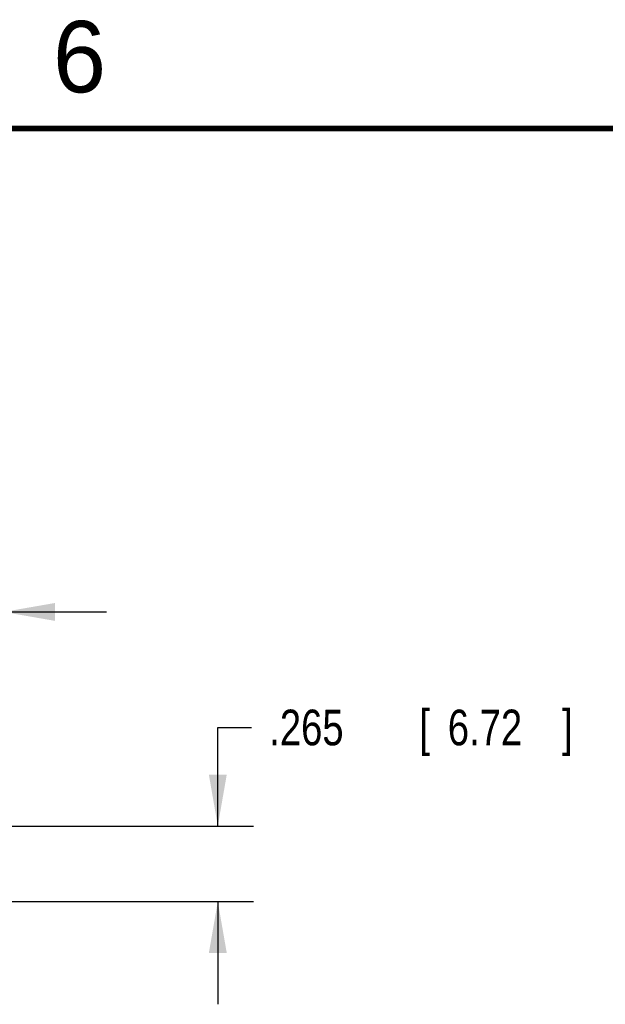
# Model space of a CAD drawing. Header units: inches. Extents: x 0 to 34, y 0 to 22.
# Tile 41 of 64: x 10.4 to 12.4, y 18.4 to 21.9. Entities that reach past the tile are written whole.
import ezdxf

# ---------------------------------------------------------------- set-up
doc = ezdxf.new("R2010")
doc.units = ezdxf.units.IN
doc.header["$LTSCALE"] = 1.87
doc.header["$MEASUREMENT"] = 0
doc.layers.get('0').update_dxf_attribs({"linetype": 'CONTINUOUS'})
doc.layers.add('DIMENSIONS', color=7, linetype='CONTINUOUS')
doc.styles.get("Standard").update_dxf_attribs({"font": 'txt', "width": 0.8})
doc.dimstyles.new('DIMSTYLE_1', dxfattribs={"dimtxt": 0.125, "dimasz": 0.18, "dimexe": 0.18, "dimexo": 0.0625, "dimgap": 0.09, "dimtad": 0, "dimtih": 1, "dimtoh": 1, "dimdec": 3, "dimzin": 4, "dimdsep": 46, "dimtxsty": 'STANDARD', "dimblk": '_FILLED', "dimblk1": '_FILLED', "dimblk2": '_FILLED', "dimcen": 0.09, "dimadec": 0, "dimazin": 0, "dimtp": 0.01, "dimtm": 0.01, "dimtfac": 1, "dimtdec": 3, "dimtofl": 0, "dimtmove": 0, "dimatfit": 3, "dimldrblk": '_FILLED', "dimfxl": 1, "dimtolj": 1, "dimtzin": 4, "dimarcsym": 0})

# ---------------------------------------------------------------- blocks, each defined once
blk = doc.blocks.new('_FILLED')
at = {"color": 0, "linetype": 'BYBLOCK'}
blk.add_solid([(0, 0), (-1, 0.174), (-1, -0.174)], dxfattribs=at)
blk = doc.blocks.new('*D6')
at = {"layer": 'DIMENSIONS', "color": 2, "linetype": 'CONTINUOUS'}
for p, q in [((9.5022, 18.8039), (9.5022, 19.9319)), ((10.3282, 19.1194), (10.3282, 19.9319)), ((9.5022, 19.8069), (9.1251, 19.8069)), ((10.3282, 19.8069), (10.6882, 19.8069))]:
    blk.add_line(p, q, dxfattribs=at)
at = {"layer": 'DIMENSIONS', "color": 2, "linetype": 'CONTINUOUS', "xscale": 0.18, "yscale": 0.18, "zscale": 0.18}
blk.add_blockref('_FILLED', (9.5022, 19.8069), dxfattribs=at)
at = {"layer": 'DIMENSIONS', "color": 2, "linetype": 'CONTINUOUS', "xscale": 0.18, "yscale": 0.18, "zscale": 0.18, "rotation": 180}
blk.add_blockref('_FILLED', (10.3282, 19.8069), dxfattribs=at)
at = {"layer": 'DIMENSIONS', "color": 2, "linetype": 'CONTINUOUS', "width": 0.8}
for s, p in [('.826', (7.8376, 19.7444)), ('[', (8.3626, 19.7444)), ('20.98', (8.4626, 19.7444)), (']', (8.9626, 19.7444))]:
    blk.add_text(s, height=0.125, dxfattribs=at).set_placement(p)
blk = doc.blocks.new('*D7')
at = {"layer": 'DIMENSIONS', "color": 2, "linetype": 'CONTINUOUS'}
for p, q in [((11.0782, 19.0569), (11.0782, 19.4021)), ((11.0782, 19.4021), (11.1957, 19.4021)), ((10.1778, 19.0569), (11.2032, 19.0569)), ((9.6156, 18.7923), (11.2032, 18.7923)), ((11.0782, 18.7923), (11.0782, 18.4323))]:
    blk.add_line(p, q, dxfattribs=at)
at = {"layer": 'DIMENSIONS', "color": 2, "linetype": 'CONTINUOUS', "xscale": 0.18, "yscale": 0.18, "zscale": 0.18}
for p, rotation in [((11.0782, 19.0569), 270), ((11.0782, 18.7923), 90)]:
    blk.add_blockref('_FILLED', p, dxfattribs=dict(at, rotation=rotation))
at = {"layer": 'DIMENSIONS', "color": 2, "linetype": 'CONTINUOUS', "width": 0.8}
for s, p in [('.265', (11.2582, 19.3396)), ('[', (11.7832, 19.3396)), ('6.72', (11.8832, 19.3396)), (']', (12.2832, 19.3396))]:
    blk.add_text(s, height=0.125, dxfattribs=at).set_placement(p)

msp = doc.modelspace()

# ---------------------------------------------------------------- linework, layer by layer
at = {"color": 7, "linetype": 'CONTINUOUS', "const_width": 0.02}
msp.add_lwpolyline([(33.5, 21.5), (0.5, 21.5)], dxfattribs=at)

# ---------------------------------------------------------------- texts
at = {"color": 2, "linetype": 'CONTINUOUS'}
msp.add_text('6', height=0.25, dxfattribs=at).set_placement((10.5012, 21.6272))

# ---------------------------------------------------------------- dimensions: what is measured, and where the dimension line sits
at = {"layer": 'DIMENSIONS', "color": 2, "linetype": 'CONTINUOUS'}
for base, p1, p2, angle, picture, middle in [((9.5022, 19.8069), (10.3282, 19.1194), (9.5022, 18.8039), 180, '*D6', (8.4501, 19.8069)), ((11.0782, 18.7923), (10.1778, 19.0569), (9.6156, 18.7923), 270, '*D7', (11.8207, 19.4021))]:
    dim = msp.add_linear_dim(base=base, p1=p1, p2=p2, angle=angle, dimstyle='DIMSTYLE_1', dxfattribs=at)
    dim.commit()
    dim.dimension.update_dxf_attribs({"geometry": picture, "text_midpoint": middle, "dimtype": 160})

doc.saveas('drawing.dxf')
